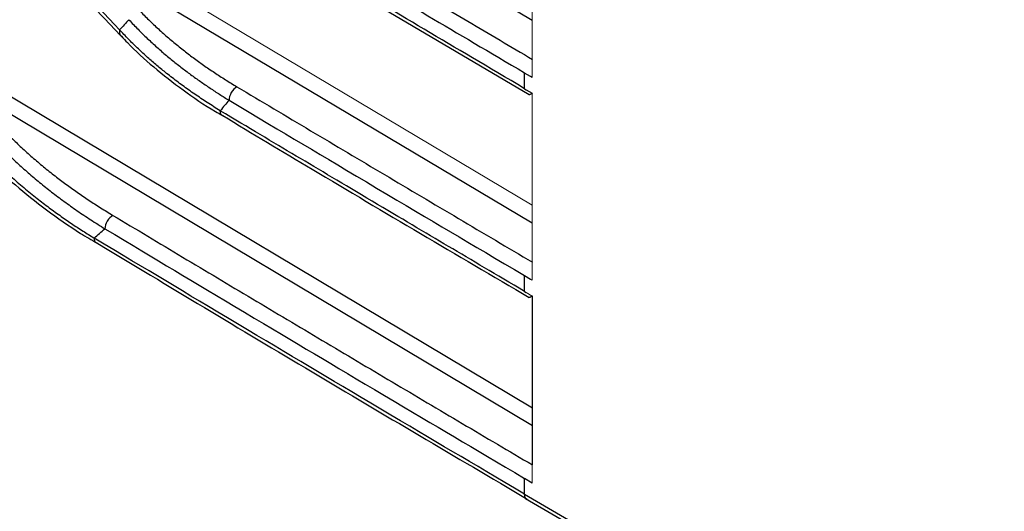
# Paper-space layout 'Sheet2' of a CAD drawing. Header units: millimetres. Extents: x 0 to 1118, y 0 to 864.
# Tile 13 of 85: x 162 to 198, y 563 to 580. Entities that reach past the tile are written whole.
import ezdxf

# ---------------------------------------------------------------- set-up
doc = ezdxf.new("R2010")
doc.units = ezdxf.units.MM

psp = doc.layouts.new('Sheet2')

# ---------------------------------------------------------------- linework, layer by layer
at = {"color": 8, "linetype": 'Continuous', "lineweight": 30}
for p, q in [((180.521, 580.327), (168.655, 587.37)), ((180.521, 572.979), (164.61, 582.442)), ((159.92, 578.575), (180.526, 566.288)), ((180.526, 565.629), (159.631, 578.088))]:
    psp.add_line(p, q, dxfattribs=at)
at = {"color": 144, "linetype": 'Continuous', "lineweight": 0}
for p, q in [((180.521, 578.259), (180.521, 585.036)), ((164.898, 582.929), (180.521, 573.637)), ((180.521, 570.91), (180.521, 577.687)), ((180.298, 570.468), (180.521, 570.339)), ((180.521, 563.561), (180.521, 570.339)), ((180.526, 564.218), (180.526, 570.341))]:
    psp.add_line(p, q, dxfattribs=at)
at = {"color": 7, "linetype": 'Continuous', "lineweight": 30}
for p, q in [((173.05, 581.98), (180.412, 577.638)), ((180.462, 578.293), (180.238, 578.422)), ((180.244, 577.854), (180.244, 578.426)), ((180.521, 578.259), (180.462, 578.293)), ((180.238, 577.851), (180.298, 577.816)), ((180.298, 577.816), (180.521, 577.687)), ((180.462, 570.944), (180.238, 571.073)), ((180.244, 570.505), (180.244, 571.077)), ((180.521, 570.91), (180.462, 570.944)), ((180.238, 570.502), (180.298, 570.468)), ((180.521, 563.561), (180.238, 563.724)), ((180.244, 563.156), (180.244, 563.728)), ((180.238, 563.153), (222.665, 538.661)), ((180.274, 562.997), (222.795, 538.45))]:
    psp.add_line(p, q, dxfattribs=at)
for points in [[(176.777, 605.241), (194.217, 594.904), (211.893, 584.699), (229.799, 574.632)], [(174.79, 599.071), (193.536, 587.937), (212.555, 576.957), (231.842, 566.136)], [(165.547, 579.985), (164.537, 581.054), (163.522, 582.122), (162.502, 583.189)], [(173.228, 582.577), (175.807, 581.046), (177.655, 579.952), (180.244, 578.426)], [(180.244, 577.854), (177.568, 579.432), (175.632, 580.578), (172.966, 582.162)], [(165.885, 580.353), (165.773, 580.23), (165.66, 580.107), (165.547, 579.985)], [(164.629, 572.437), (164.759, 572.549), (164.888, 572.662), (165.016, 572.776)]]:
    psp.add_open_spline(points, degree=3, dxfattribs=at)
for points, knots in [([(229.52, 574.14), (228.625, 574.644), (226.835, 575.651), (224.154, 577.164), (221.476, 578.68), (218.802, 580.197), (216.131, 581.717), (213.464, 583.239), (210.8, 584.762), (208.14, 586.288), (205.483, 587.815), (202.83, 589.345), (200.18, 590.877), (197.534, 592.41), (194.891, 593.946), (192.252, 595.484), (189.616, 597.024), (186.984, 598.565), (184.355, 600.109), (181.73, 601.655), (179.108, 603.203), (177.363, 604.236), (176.491, 604.753)], [0, 0, 0, 0, 0.050002, 0.100004, 0.150005, 0.200006, 0.250005, 0.300005, 0.350004, 0.400003, 0.450001, 0.5, 0.549999, 0.599997, 0.649996, 0.699995, 0.749995, 0.799994, 0.849995, 0.899996, 0.949998, 1, 1, 1, 1]), ([(180.79, 600.807), (181.654, 600.298), (183.382, 599.281), (185.978, 597.756), (188.578, 596.234), (191.181, 594.713), (193.788, 593.195), (196.397, 591.678), (199.011, 590.164), (201.628, 588.651), (204.248, 587.14), (206.871, 585.632), (209.498, 584.125), (212.129, 582.62), (214.763, 581.118), (217.4, 579.617), (220.041, 578.118), (221.804, 577.12), (222.685, 576.622)], [0, 0, 0, 0, 0.062502, 0.125003, 0.187503, 0.250003, 0.312503, 0.375002, 0.437501, 0.5, 0.562499, 0.624998, 0.687497, 0.749997, 0.812497, 0.874997, 0.937498, 1, 1, 1, 1]), ([(222.534, 575.486), (219.916, 576.966), (218.055, 578.021), (212.838, 580.991), (210.983, 582.051), (205.784, 585.031), (203.936, 586.094), (198.755, 589.086), (196.913, 590.152), (191.75, 593.154), (189.915, 594.224), (184.77, 597.236), (182.941, 598.311), (180.378, 599.822)], [0, 0, 0, 0, 0.166667, 0.166667, 0.333333, 0.333333, 0.5, 0.5, 0.666667, 0.666667, 0.833333, 0.833333, 1, 1, 1, 1]), ([(180.475, 599.647), (182.837, 598.251), (190.206, 593.895), (202.713, 586.654), (214.403, 579.938), (221.082, 576.18), (222.629, 575.31)], [0, 0, 0, 0, 0.170097, 0.530689, 0.891301, 1, 1, 1, 1]), ([(231.563, 565.644), (230.645, 566.159), (228.809, 567.19), (226.058, 568.74), (223.312, 570.292), (220.569, 571.845), (217.83, 573.401), (215.094, 574.959), (212.362, 576.519), (209.634, 578.081), (206.91, 579.646), (204.189, 581.212), (201.472, 582.781), (198.758, 584.351), (196.048, 585.924), (193.342, 587.499), (190.64, 589.076), (187.941, 590.655), (185.246, 592.237), (182.555, 593.82), (179.867, 595.406), (177.183, 596.993), (175.396, 598.054), (174.503, 598.584)], [0, 0, 0, 0, 0.047622, 0.095243, 0.142863, 0.190483, 0.238102, 0.28572, 0.333338, 0.380956, 0.428574, 0.476191, 0.523809, 0.571426, 0.619044, 0.666662, 0.71428, 0.761898, 0.809517, 0.857137, 0.904757, 0.952378, 1, 1, 1, 1]), ([(173.515, 583.065), (174.293, 582.603), (175.849, 581.68), (178.186, 580.297), (179.746, 579.376), (180.526, 578.915)], [0, 0, 0, 0, 0.3333334, 0.6666666, 1, 1, 1, 1]), ([(162.844, 582.66), (163.256, 582.228), (164.188, 581.253), (165.114, 580.275), (165.631, 579.73)], [0, 0, 0, 0, 0.442234, 1, 1, 1, 1]), ([(166.231, 580.73), (166.285, 580.673), (166.393, 580.56), (166.561, 580.391), (166.732, 580.224), (166.908, 580.059), (167.089, 579.896), (167.273, 579.733), (167.462, 579.573), (167.655, 579.414), (167.905, 579.215), (168.216, 578.977), (168.594, 578.704), (168.985, 578.438), (169.387, 578.176), (169.665, 578.008), (169.804, 577.923)], [0, 0, 0, 0, 0.05561, 0.111178, 0.166715, 0.222234, 0.277749, 0.33327, 0.388812, 0.444386, 0.500005, 0.60007, 0.700029, 0.799955, 0.899921, 1, 1, 1, 1]), ([(165.885, 580.353), (165.94, 580.295), (166.048, 580.179), (166.214, 580.008), (166.382, 579.84), (166.552, 579.677), (166.723, 579.517), (166.896, 579.36), (167.07, 579.208), (167.244, 579.059), (167.42, 578.914), (167.596, 578.772), (167.772, 578.634), (167.948, 578.499), (168.124, 578.368), (168.3, 578.24), (168.476, 578.115), (168.652, 577.994), (168.826, 577.876), (169, 577.762), (169.173, 577.65), (169.345, 577.542), (169.46, 577.471), (169.517, 577.436)], [0, 0, 0, 0, 0.055158, 0.109564, 0.163215, 0.216114, 0.268259, 0.31965, 0.370287, 0.420171, 0.4693, 0.517675, 0.565296, 0.612162, 0.658274, 0.703631, 0.748234, 0.792082, 0.835175, 0.877514, 0.919097, 0.959926, 1, 1, 1, 1]), ([(165.547, 579.985), (165.546, 579.974), (165.544, 579.962), (165.542, 579.941), (165.542, 579.931), (165.541, 579.923)], [0, 0, 0, 0, 0.499968, 0.601133, 1, 1, 1, 1]), ([(169.198, 577.055), (169.119, 577.104), (168.96, 577.201), (168.726, 577.351), (168.497, 577.502), (168.271, 577.655), (168.049, 577.81), (167.831, 577.967), (167.618, 578.125), (167.408, 578.286), (167.154, 578.487), (166.856, 578.733), (166.517, 579.027), (166.185, 579.335), (165.859, 579.654), (165.652, 579.874), (165.547, 579.985)], [0, 0, 0, 0, 0.055637, 0.111257, 0.16686, 0.222446, 0.278014, 0.333564, 0.389097, 0.444612, 0.500109, 0.595439, 0.693094, 0.793073, 0.895375, 1, 1, 1, 1]), ([(165.614, 579.763), (165.685, 579.682), (166.033, 579.292), (166.773, 578.633), (167.84, 577.801), (168.687, 577.216), (169.2, 576.926), (169.288, 576.876)], [0, 0, 0, 0, 0.075307, 0.36403, 0.652475, 0.940548, 1, 1, 1, 1]), ([(169.804, 577.923), (169.729, 577.881), (169.654, 577.804), (169.548, 577.624), (169.517, 577.522), (169.517, 577.436)], [0, 0, 0, 0, 0.5, 0.5, 1, 1, 1, 1]), ([(169.804, 577.923), (170.696, 577.392), (172.479, 576.331), (175.157, 574.741), (177.839, 573.152), (179.631, 572.095), (180.526, 571.566)], [0, 0, 0, 0, 0.2500002, 0.5, 0.7499998, 1, 1, 1, 1]), ([(169.517, 577.436), (169.466, 577.375), (169.36, 577.247), (169.254, 577.121), (169.198, 577.055)], [0, 0, 0, 0, 0.480225, 1, 1, 1, 1]), ([(169.517, 577.436), (171.547, 576.226), (172.838, 575.459), (176.909, 573.046), (178.203, 572.28), (180.244, 571.077)], [0, 0, 0, 0, 0.5, 0.5, 1, 1, 1, 1]), ([(180.244, 570.505), (178.15, 571.74), (176.802, 572.537), (172.625, 575.014), (171.281, 575.813), (169.198, 577.055)], [0, 0, 0, 0, 0.5, 0.5, 1, 1, 1, 1]), ([(169.29, 576.877), (170.37, 576.23), (174.052, 574.02), (177.778, 571.834), (180.412, 570.289)], [0, 0, 0, 0, 0.293078, 1, 1, 1, 1]), ([(161.437, 576.256), (161.496, 576.196), (161.616, 576.076), (161.8, 575.897), (161.988, 575.72), (162.181, 575.544), (162.378, 575.37), (162.579, 575.197), (162.784, 575.026), (162.993, 574.857), (163.264, 574.645), (163.6, 574.391), (164.007, 574.1), (164.426, 573.814), (164.858, 573.535), (165.155, 573.354), (165.304, 573.263)], [0, 0, 0, 0, 0.0556024, 0.1111679, 0.1667075, 0.2222319, 0.277752, 0.3332784, 0.3888221, 0.4443939, 0.5000045, 0.6000598, 0.7000239, 0.79996, 0.899931, 1, 1, 1, 1]), ([(160.681, 575.564), (160.736, 575.508), (160.846, 575.394), (161.016, 575.224), (161.189, 575.056), (161.367, 574.888), (161.637, 574.641), (162.009, 574.316), (162.474, 573.936), (162.929, 573.585), (163.364, 573.268), (163.792, 572.972), (164.211, 572.696), (164.492, 572.522), (164.629, 572.437)], [0, 0, 0, 0, 0.050285, 0.100652, 0.1511, 0.201622, 0.252217, 0.377068, 0.502947, 0.611763, 0.715927, 0.815384, 0.910088, 1, 1, 1, 1]), ([(161.096, 575.886), (161.155, 575.825), (161.272, 575.703), (161.454, 575.522), (161.64, 575.342), (161.831, 575.162), (162.027, 574.984), (162.228, 574.807), (162.434, 574.63), (162.644, 574.455), (162.86, 574.281), (163.08, 574.108), (163.305, 573.937), (163.535, 573.766), (163.77, 573.597), (164.01, 573.43), (164.254, 573.264), (164.503, 573.1), (164.757, 572.937), (164.93, 572.83), (165.016, 572.776)], [0, 0, 0, 0, 0.054031, 0.108243, 0.162634, 0.217204, 0.271955, 0.326884, 0.381993, 0.437282, 0.492749, 0.548396, 0.604221, 0.660225, 0.716408, 0.77277, 0.82931, 0.886028, 0.942925, 1, 1, 1, 1]), ([(160.737, 575.328), (160.74, 575.324), (161.043, 574.99), (161.754, 574.361), (162.879, 573.456), (163.876, 572.755), (164.525, 572.376), (164.723, 572.261)], [0, 0, 0, 0, 0.0031406, 0.2931683, 0.5829864, 0.8725233, 1, 1, 1, 1]), ([(165.304, 573.263), (165.229, 573.221), (165.154, 573.144), (165.047, 572.964), (165.016, 572.862), (165.016, 572.776)], [0, 0, 0, 0, 0.5, 0.5, 1, 1, 1, 1]), ([(165.304, 573.263), (166.147, 572.759), (167.832, 571.75), (170.364, 570.24), (172.9, 568.732), (175.438, 567.225), (177.98, 565.72), (179.677, 564.718), (180.526, 564.218)], [0, 0, 0, 0, 0.166667, 0.333334, 0.5, 0.666666, 0.833333, 1, 1, 1, 1]), ([(165.016, 572.776), (166.948, 571.619), (168.142, 570.907), (172.016, 568.599), (173.212, 567.888), (177.097, 565.585), (178.297, 564.876), (180.244, 563.728)], [0, 0, 0, 0, 0.3333333, 0.3333333, 0.6666667, 0.6666667, 1, 1, 1, 1]), ([(180.244, 563.156), (178.254, 564.33), (177.01, 565.065), (173.04, 567.419), (171.8, 568.155), (167.84, 570.515), (166.603, 571.254), (164.629, 572.437)], [0, 0, 0, 0, 0.333333, 0.333333, 0.666667, 0.666667, 1, 1, 1, 1]), ([(164.726, 572.262), (167.323, 570.701), (172.497, 567.591), (177.733, 564.514), (180.341, 562.982)], [0, 0, 0, 0, 0.501865, 1, 1, 1, 1])]:
    psp.add_open_spline(points, degree=3, knots=knots, dxfattribs=at)
at = {"color": 8, "linetype": 'Continuous', "lineweight": 30}
for points, knots in [([(165.541, 579.923), (165.545, 579.881), (165.551, 579.814), (165.595, 579.775), (165.611, 579.761)], [0, 0, 0, 0, 0.63991, 1, 1, 1, 1]), ([(169.287, 576.87), (169.285, 576.87), (169.252, 576.876), (169.213, 576.937), (169.203, 577.016), (169.198, 577.055)], [0, 0, 0, 0, 0.026051, 0.513026, 1, 1, 1, 1]), ([(164.721, 572.251), (164.718, 572.251), (164.684, 572.258), (164.643, 572.319), (164.634, 572.397), (164.629, 572.437)], [0, 0, 0, 0, 0.040639, 0.52032, 1, 1, 1, 1]), ([(180.321, 562.97), (180.297, 562.99), (180.25, 563.03), (180.242, 563.112), (180.238, 563.153)], [0, 0, 0, 0, 0.502526, 1, 1, 1, 1])]:
    psp.add_open_spline(points, degree=3, knots=knots, dxfattribs=at)
at = {"color": 144, "linetype": 'Continuous', "lineweight": 0}
for points, knots in [([(180.526, 577.691), (180.518, 577.686), (180.502, 577.677), (180.481, 577.666), (180.462, 577.655), (180.445, 577.646), (180.426, 577.636), (180.408, 577.626), (180.401, 577.625), (180.408, 577.632), (180.43, 577.646), (180.462, 577.661), (180.495, 577.676), (180.514, 577.685), (180.524, 577.689)], [0, 0, 0, 0, 0.043899, 0.088452, 0.133959, 0.180706, 0.228953, 0.336142, 0.459813, 0.586069, 0.711533, 0.850864, 0.925085, 1, 1, 1, 1]), ([(180.526, 570.342), (180.518, 570.337), (180.502, 570.328), (180.481, 570.317), (180.462, 570.306), (180.445, 570.297), (180.426, 570.287), (180.408, 570.278), (180.401, 570.276), (180.408, 570.283), (180.43, 570.297), (180.462, 570.312), (180.495, 570.327), (180.514, 570.336), (180.524, 570.34)], [0, 0, 0, 0, 0.0439, 0.088453, 0.133962, 0.18071, 0.228958, 0.336151, 0.459823, 0.586076, 0.711548, 0.850879, 0.925092, 1, 1, 1, 1])]:
    psp.add_open_spline(points, degree=3, knots=knots, dxfattribs=at)

doc.saveas('drawing.dxf')
